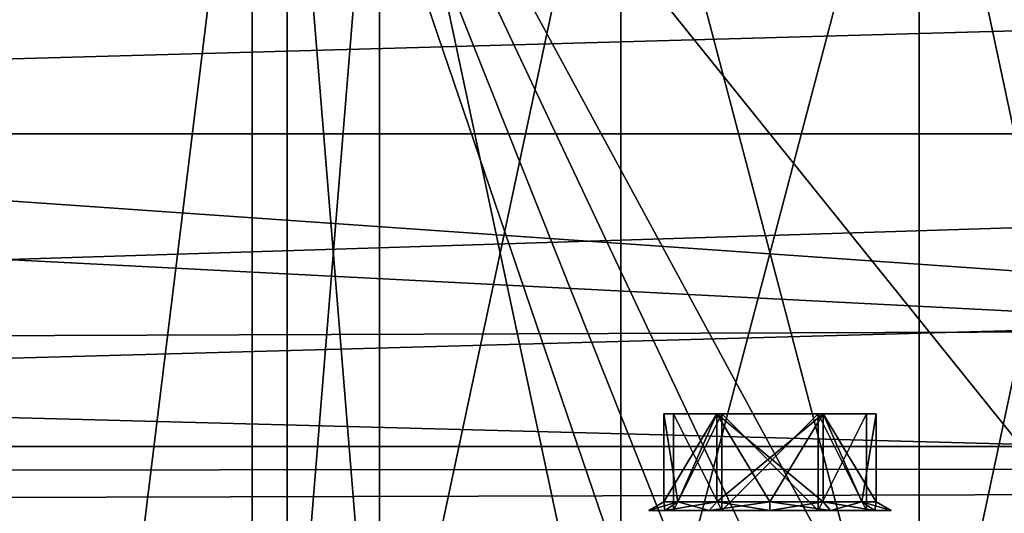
# Model space of a CAD drawing. Header units: millimetres. Extents: x -109 to 171, y -66 to 35.
# Tile 84 of 185: x -12 to 4, y -6 to 2. Entities that reach past the tile are written whole.
import ezdxf

# ---------------------------------------------------------------- set-up
doc = ezdxf.new("R2010")
doc.units = ezdxf.units.MM
doc.header["$LTSCALE"] = 65.185185
for name, color, linetype in [('1183', 7, 'CONTINUOUS'), ('1184', 7, 'CONTINUOUS'), ('1185', 7, 'CONTINUOUS'), ('1186', 7, 'CONTINUOUS'), ('1187', 7, 'CONTINUOUS'), ('1188', 7, 'CONTINUOUS'), ('1189', 7, 'CONTINUOUS'), ('1190', 7, 'CONTINUOUS'), ('1217', 7, 'CONTINUOUS'), ('1223', 7, 'CONTINUOUS'), ('3', 7, 'CONTINUOUS'), ('4', 7, 'CONTINUOUS'), ('52', 7, 'CONTINUOUS'), ('55', 7, 'CONTINUOUS'), ('628', 7, 'CONTINUOUS'), ('629', 7, 'CONTINUOUS'), ('630', 7, 'CONTINUOUS')]:
    doc.layers.add(name, color=color, linetype=linetype)

msp = doc.modelspace()

# ---------------------------------------------------------------- linework, layer by layer
at = {"layer": '1183', "color": 7, "linetype": 'CONTINUOUS', "true_color": 0xe0f2ff}
for points in [[(-0.825, -4.35, 57.929), (-1.65, -4.35, 56.5), (-1.5, -4.35, 56.5), (-0.825, -4.35, 57.929)], [(-1.65, -4.35, 56.5), (-0.825, -4.35, 55.071), (-1.5, -4.35, 56.5), (-1.65, -4.35, 56.5)], [(-0.825, -4.35, 57.929), (-1.5, -4.35, 56.5), (-0.75, -4.35, 57.799), (-0.825, -4.35, 57.929)], [(-1.5, -4.35, 56.5), (-0.825, -4.35, 55.071), (-0.75, -4.35, 55.201), (-1.5, -4.35, 56.5)], [(0.825, -4.35, 57.929), (-0.825, -4.35, 57.929), (0.75, -4.35, 57.799), (0.825, -4.35, 57.929)], [(0.75, -4.35, 57.799), (-0.825, -4.35, 57.929), (-0.75, -4.35, 57.799), (0.75, -4.35, 57.799)], [(-0.825, -4.35, 55.071), (0.825, -4.35, 55.071), (-0.75, -4.35, 55.201), (-0.825, -4.35, 55.071)], [(-0.75, -4.35, 55.201), (0.825, -4.35, 55.071), (0.75, -4.35, 55.201), (-0.75, -4.35, 55.201)], [(1.5, -4.35, 56.5), (0.825, -4.35, 57.929), (0.75, -4.35, 57.799), (1.5, -4.35, 56.5)], [(0.75, -4.35, 55.201), (0.825, -4.35, 55.071), (1.5, -4.35, 56.5), (0.75, -4.35, 55.201)], [(1.65, -4.35, 56.5), (0.825, -4.35, 57.929), (1.5, -4.35, 56.5), (1.65, -4.35, 56.5)], [(0.825, -4.35, 55.071), (1.65, -4.35, 56.5), (1.5, -4.35, 56.5), (0.825, -4.35, 55.071)]]:
    msp.add_3dface(points, dxfattribs=at)
at = {"layer": '1184', "color": 7, "linetype": 'CONTINUOUS', "true_color": 0xe0f2ff}
for points in [[(-0.75, -4.35, 57.799), (-1.5, -4.35, 56.5), (-0.75, -5.85, 57.799), (-0.75, -4.35, 57.799)], [(-0.75, -5.85, 57.799), (-1.5, -4.35, 56.5), (-1.5, -5.85, 56.5), (-0.75, -5.85, 57.799)], [(0.75, -4.35, 57.799), (-0.75, -4.35, 57.799), (0.75, -5.85, 57.799), (0.75, -4.35, 57.799)], [(0.75, -5.85, 57.799), (-0.75, -4.35, 57.799), (-0.75, -5.85, 57.799), (0.75, -5.85, 57.799)], [(1.5, -4.35, 56.5), (0.75, -4.35, 57.799), (1.5, -5.85, 56.5), (1.5, -4.35, 56.5)], [(1.5, -5.85, 56.5), (0.75, -4.35, 57.799), (0.75, -5.85, 57.799), (1.5, -5.85, 56.5)]]:
    msp.add_3dface(points, dxfattribs=at)
at = {"layer": '1185', "color": 7, "linetype": 'CONTINUOUS', "true_color": 0xe0f2ff}
for points in [[(-1.5, -5.85, 56.5), (-1.884, -5.85, 56.5), (-1.632, -5.85, 57.442), (-1.5, -5.85, 56.5)], [(-1.884, -5.85, 56.5), (-1.5, -5.85, 56.5), (-0.75, -5.85, 55.201), (-1.884, -5.85, 56.5)], [(-1.632, -5.85, 55.558), (-1.884, -5.85, 56.5), (-0.75, -5.85, 55.201), (-1.632, -5.85, 55.558)], [(-0.75, -5.85, 57.799), (-1.5, -5.85, 56.5), (-1.632, -5.85, 57.442), (-0.75, -5.85, 57.799)], [(-0.942, -5.85, 58.132), (-0.75, -5.85, 57.799), (-1.632, -5.85, 57.442), (-0.942, -5.85, 58.132)], [(-0.942, -5.85, 54.868), (-1.632, -5.85, 55.558), (-0.75, -5.85, 55.201), (-0.942, -5.85, 54.868)], [(0.75, -5.85, 57.799), (-0.75, -5.85, 57.799), (-0.942, -5.85, 58.132), (0.75, -5.85, 57.799)], [(0.942, -5.85, 58.132), (0.75, -5.85, 57.799), (-0.942, -5.85, 58.132), (0.942, -5.85, 58.132)], [(0, -5.85, 54.616), (-0.942, -5.85, 54.868), (0.942, -5.85, 54.868), (0, -5.85, 54.616)], [(0.942, -5.85, 54.868), (-0.942, -5.85, 54.868), (-0.75, -5.85, 55.201), (0.942, -5.85, 54.868)], [(0, -5.85, 58.384), (0.942, -5.85, 58.132), (-0.942, -5.85, 58.132), (0, -5.85, 58.384)], [(0.75, -5.85, 55.201), (0.942, -5.85, 54.868), (-0.75, -5.85, 55.201), (0.75, -5.85, 55.201)], [(1.5, -5.85, 56.5), (0.75, -5.85, 57.799), (1.884, -5.85, 56.5), (1.5, -5.85, 56.5)], [(1.5, -5.85, 56.5), (1.632, -5.85, 55.558), (0.75, -5.85, 55.201), (1.5, -5.85, 56.5)], [(1.884, -5.85, 56.5), (0.75, -5.85, 57.799), (1.632, -5.85, 57.442), (1.884, -5.85, 56.5)], [(1.632, -5.85, 57.442), (0.75, -5.85, 57.799), (0.942, -5.85, 58.132), (1.632, -5.85, 57.442)], [(1.632, -5.85, 55.558), (0.942, -5.85, 54.868), (0.75, -5.85, 55.201), (1.632, -5.85, 55.558)], [(1.632, -5.85, 55.558), (1.5, -5.85, 56.5), (1.884, -5.85, 56.5), (1.632, -5.85, 55.558)]]:
    msp.add_3dface(points, dxfattribs=at)
at = {"layer": '1186', "color": 7, "linetype": 'CONTINUOUS', "true_color": 0xe0f2ff}
for points in [[(-1.5, -4.35, 56.5), (-0.75, -4.35, 55.201), (-1.5, -5.85, 56.5), (-1.5, -4.35, 56.5)], [(-1.5, -5.85, 56.5), (-0.75, -4.35, 55.201), (-0.75, -5.85, 55.201), (-1.5, -5.85, 56.5)], [(-0.75, -4.35, 55.201), (0.75, -4.35, 55.201), (-0.75, -5.85, 55.201), (-0.75, -4.35, 55.201)], [(0.75, -4.35, 55.201), (0.75, -5.85, 55.201), (-0.75, -5.85, 55.201), (0.75, -4.35, 55.201)], [(0.75, -4.35, 55.201), (1.5, -4.35, 56.5), (0.75, -5.85, 55.201), (0.75, -4.35, 55.201)], [(1.5, -4.35, 56.5), (1.5, -5.85, 56.5), (0.75, -5.85, 55.201), (1.5, -4.35, 56.5)]]:
    msp.add_3dface(points, dxfattribs=at)
at = {"layer": '1187', "linetype": 'CONTINUOUS'}
for points in [[(-1.65, -4.35, 56.5), (-0.825, -4.35, 57.929), (-1.65, -5.715, 56.5), (-1.65, -4.35, 56.5)], [(-1.65, -5.715, 56.5), (-0.825, -4.35, 57.929), (-1.429, -5.715, 57.325), (-1.65, -5.715, 56.5)], [(-1.429, -5.715, 57.325), (-0.825, -4.35, 57.929), (-0.825, -5.715, 57.929), (-1.429, -5.715, 57.325)], [(-0.825, -4.35, 57.929), (0.825, -4.35, 57.929), (-0.825, -5.715, 57.929), (-0.825, -4.35, 57.929)], [(-0.825, -5.715, 57.929), (0.825, -4.35, 57.929), (0, -5.715, 58.15), (-0.825, -5.715, 57.929)], [(0, -5.715, 58.15), (0.825, -4.35, 57.929), (0.825, -5.715, 57.929), (0, -5.715, 58.15)], [(0.825, -4.35, 57.929), (1.65, -4.35, 56.5), (1.429, -5.715, 57.325), (0.825, -4.35, 57.929)], [(0.825, -5.715, 57.929), (0.825, -4.35, 57.929), (1.429, -5.715, 57.325), (0.825, -5.715, 57.929)], [(1.429, -5.715, 57.325), (1.65, -4.35, 56.5), (1.65, -5.715, 56.5), (1.429, -5.715, 57.325)]]:
    msp.add_3dface(points, dxfattribs=at)
at = {"layer": '1188', "linetype": 'CONTINUOUS'}
for points in [[(-0.825, -4.35, 55.071), (-1.65, -4.35, 56.5), (-1.429, -5.715, 55.675), (-0.825, -4.35, 55.071)], [(-1.65, -4.35, 56.5), (-1.65, -5.715, 56.5), (-1.429, -5.715, 55.675), (-1.65, -4.35, 56.5)], [(-0.825, -5.715, 55.071), (-0.825, -4.35, 55.071), (-1.429, -5.715, 55.675), (-0.825, -5.715, 55.071)], [(0.825, -4.35, 55.071), (-0.825, -4.35, 55.071), (0.825, -5.715, 55.071), (0.825, -4.35, 55.071)], [(0.825, -5.715, 55.071), (-0.825, -4.35, 55.071), (0, -5.715, 54.85), (0.825, -5.715, 55.071)], [(0, -5.715, 54.85), (-0.825, -4.35, 55.071), (-0.825, -5.715, 55.071), (0, -5.715, 54.85)], [(1.65, -4.35, 56.5), (0.825, -4.35, 55.071), (1.65, -5.715, 56.5), (1.65, -4.35, 56.5)], [(1.65, -5.715, 56.5), (0.825, -4.35, 55.071), (1.429, -5.715, 55.675), (1.65, -5.715, 56.5)], [(1.429, -5.715, 55.675), (0.825, -4.35, 55.071), (0.825, -5.715, 55.071), (1.429, -5.715, 55.675)]]:
    msp.add_3dface(points, dxfattribs=at)
at = {"layer": '1189', "linetype": 'CONTINUOUS'}
for points in [[(-1.632, -5.85, 57.442), (-1.884, -5.85, 56.5), (-1.429, -5.715, 57.325), (-1.632, -5.85, 57.442)], [(-1.884, -5.85, 56.5), (-1.65, -5.715, 56.5), (-1.429, -5.715, 57.325), (-1.884, -5.85, 56.5)], [(-0.942, -5.85, 58.132), (-1.632, -5.85, 57.442), (-0.825, -5.715, 57.929), (-0.942, -5.85, 58.132)], [(-1.632, -5.85, 57.442), (-1.429, -5.715, 57.325), (-0.825, -5.715, 57.929), (-1.632, -5.85, 57.442)], [(0, -5.85, 58.384), (-0.942, -5.85, 58.132), (0, -5.715, 58.15), (0, -5.85, 58.384)], [(-0.942, -5.85, 58.132), (-0.825, -5.715, 57.929), (0, -5.715, 58.15), (-0.942, -5.85, 58.132)], [(0.942, -5.85, 58.132), (0, -5.85, 58.384), (0.825, -5.715, 57.929), (0.942, -5.85, 58.132)], [(0, -5.85, 58.384), (0, -5.715, 58.15), (0.825, -5.715, 57.929), (0, -5.85, 58.384)], [(0.942, -5.85, 58.132), (0.825, -5.715, 57.929), (1.429, -5.715, 57.325), (0.942, -5.85, 58.132)], [(1.632, -5.85, 57.442), (0.942, -5.85, 58.132), (1.429, -5.715, 57.325), (1.632, -5.85, 57.442)], [(1.632, -5.85, 57.442), (1.429, -5.715, 57.325), (1.65, -5.715, 56.5), (1.632, -5.85, 57.442)], [(1.884, -5.85, 56.5), (1.632, -5.85, 57.442), (1.65, -5.715, 56.5), (1.884, -5.85, 56.5)]]:
    msp.add_3dface(points, dxfattribs=at)
at = {"layer": '1190', "linetype": 'CONTINUOUS'}
for points in [[(-1.884, -5.85, 56.5), (-1.632, -5.85, 55.558), (-1.65, -5.715, 56.5), (-1.884, -5.85, 56.5)], [(-1.65, -5.715, 56.5), (-1.632, -5.85, 55.558), (-1.429, -5.715, 55.675), (-1.65, -5.715, 56.5)], [(-1.632, -5.85, 55.558), (-0.942, -5.85, 54.868), (-1.429, -5.715, 55.675), (-1.632, -5.85, 55.558)], [(-0.942, -5.85, 54.868), (-0.825, -5.715, 55.071), (-1.429, -5.715, 55.675), (-0.942, -5.85, 54.868)], [(-0.942, -5.85, 54.868), (0, -5.85, 54.616), (-0.825, -5.715, 55.071), (-0.942, -5.85, 54.868)], [(0, -5.85, 54.616), (0, -5.715, 54.85), (-0.825, -5.715, 55.071), (0, -5.85, 54.616)], [(0, -5.85, 54.616), (0.942, -5.85, 54.868), (0, -5.715, 54.85), (0, -5.85, 54.616)], [(0.942, -5.85, 54.868), (0.825, -5.715, 55.071), (0, -5.715, 54.85), (0.942, -5.85, 54.868)], [(0.942, -5.85, 54.868), (1.632, -5.85, 55.558), (0.825, -5.715, 55.071), (0.942, -5.85, 54.868)], [(1.632, -5.85, 55.558), (1.429, -5.715, 55.675), (0.825, -5.715, 55.071), (1.632, -5.85, 55.558)], [(1.632, -5.85, 55.558), (1.884, -5.85, 56.5), (1.429, -5.715, 55.675), (1.632, -5.85, 55.558)], [(1.884, -5.85, 56.5), (1.65, -5.715, 56.5), (1.429, -5.715, 55.675), (1.884, -5.85, 56.5)]]:
    msp.add_3dface(points, dxfattribs=at)
at = {"layer": '1217', "color": 7, "linetype": 'CONTINUOUS', "true_color": 0xe0f2ff}
for points in [[(-7.5, -10.65, 56.5), (-7.5, 6.95, 56.5), (-6.068, 6.95, 52.092), (-7.5, -10.65, 56.5)], [(-6.068, -10.65, 52.092), (-7.5, -10.65, 56.5), (-6.068, 6.95, 52.092), (-6.068, -10.65, 52.092)], [(-2.318, -10.65, 49.367), (-6.068, -10.65, 52.092), (-2.318, 6.95, 49.367), (-2.318, -10.65, 49.367)], [(-2.318, 6.95, 49.367), (-6.068, -10.65, 52.092), (-6.068, 6.95, 52.092), (-2.318, 6.95, 49.367)], [(2.318, -10.65, 49.367), (-2.318, -10.65, 49.367), (2.318, 6.95, 49.367), (2.318, -10.65, 49.367)], [(2.318, 6.95, 49.367), (-2.318, -10.65, 49.367), (-2.318, 6.95, 49.367), (2.318, 6.95, 49.367)], [(6.068, -10.65, 52.092), (2.318, -10.65, 49.367), (6.068, 6.95, 52.092), (6.068, -10.65, 52.092)], [(6.068, 6.95, 52.092), (2.318, -10.65, 49.367), (2.318, 6.95, 49.367), (6.068, 6.95, 52.092)]]:
    msp.add_3dface(points, dxfattribs=at)
at = {"layer": '1223', "color": 7, "linetype": 'CONTINUOUS', "true_color": 0xe0f2ff}
for points in [[(-7.5, 6.95, 56.5), (-7.5, -10.65, 56.5), (-6.068, -10.65, 60.908), (-7.5, 6.95, 56.5)], [(-7.5, 6.95, 56.5), (-6.068, -10.65, 60.908), (-6.068, 6.95, 60.908), (-7.5, 6.95, 56.5)], [(-6.068, -10.65, 60.908), (-2.318, -10.65, 63.633), (-6.068, 6.95, 60.908), (-6.068, -10.65, 60.908)], [(-6.068, 6.95, 60.908), (-2.318, -10.65, 63.633), (-2.318, 6.95, 63.633), (-6.068, 6.95, 60.908)], [(-2.318, -10.65, 63.633), (2.318, -10.65, 63.633), (-2.318, 6.95, 63.633), (-2.318, -10.65, 63.633)], [(-2.318, 6.95, 63.633), (2.318, -10.65, 63.633), (2.318, 6.95, 63.633), (-2.318, 6.95, 63.633)], [(2.318, -10.65, 63.633), (6.068, -10.65, 60.908), (2.318, 6.95, 63.633), (2.318, -10.65, 63.633)], [(2.318, 6.95, 63.633), (6.068, -10.65, 60.908), (6.068, 6.95, 60.908), (2.318, 6.95, 63.633)]]:
    msp.add_3dface(points, dxfattribs=at)
at = {"layer": '3', "color": 7, "linetype": 'CONTINUOUS', "true_color": 0xe0f2ff}
for points in [[(-99, 0, 20.5), (115, 5.306, 19.801), (-99, 5.882, 19.638), (-99, 0, 20.5)], [(115, 0, 20.5), (115, 5.306, 19.801), (-99, 0, 20.5), (115, 0, 20.5)], [(-50, 0, -20.5), (-51.25, 5.246, -19.817), (50, 0, -20.5), (-50, 0, -20.5)], [(50, 0, -20.5), (-51.25, 5.246, -19.817), (51.218, 5.181, -19.835), (50, 0, -20.5)]]:
    msp.add_3dface(points, dxfattribs=at)
at = {"layer": '4', "color": 7, "linetype": 'CONTINUOUS', "true_color": 0xe0f2ff}
for points in [[(115, -5.306, 19.801), (115, 0, 20.5), (-99, -5.882, 19.638), (115, -5.306, 19.801)], [(115, 0, 20.5), (-99, 0, 20.5), (-99, -5.882, 19.638), (115, 0, 20.5)], [(-50, 0, -20.5), (51.218, -5.181, -19.835), (-51.25, -5.246, -19.817), (-50, 0, -20.5)], [(-50, 0, -20.5), (50, 0, -20.5), (51.218, -5.181, -19.835), (-50, 0, -20.5)], [(51.218, -5.181, -19.835), (52.971, -7.944, -18.898), (-51.25, -5.246, -19.817), (51.218, -5.181, -19.835)], [(115, -10.25, 17.753), (115, -5.306, 19.801), (-99, -5.882, 19.638), (115, -10.25, 17.753)], [(-51.25, -5.246, -19.817), (52.971, -7.944, -18.898), (-53.053, -8.047, -18.855), (-51.25, -5.246, -19.817)], [(-99, -11.269, 17.125), (115, -10.25, 17.753), (-99, -5.882, 19.638), (-99, -11.269, 17.125)]]:
    msp.add_3dface(points, dxfattribs=at)
at = {"layer": '52', "color": 7, "linetype": 'CONTINUOUS', "true_color": 0xe0f2ff}
for points in [[(-68.833, 12.961, -11), (-7.385, 12.961, -11), (-68.5, 0, -11), (-68.833, 12.961, -11)], [(-7.385, 12.961, -11), (-10.57, -12.961, -11), (-68.5, 0, -11), (-7.385, 12.961, -11)], [(49, 12.961, -11), (49, -12.961, -11), (-10.57, -12.961, -11), (49, 12.961, -11)], [(-7.385, 12.961, -11), (49, 12.961, -11), (-10.57, -12.961, -11), (-7.385, 12.961, -11)], [(-10.57, -12.961, -11), (-68.801, -12.961, -11), (-68.5, 0, -11), (-10.57, -12.961, -11)]]:
    msp.add_3dface(points, dxfattribs=at)
at = {"layer": '55', "color": 7, "linetype": 'CONTINUOUS', "true_color": 0xe0f2ff}
for points in [[(-8.047, -15.256, -7.5), (-8.047, -10, -7.5), (-67, 15.256, -7.5), (-8.047, -15.256, -7.5)], [(-67, 15.256, -7.5), (-8.047, -10, -7.5), (-8.047, 10, -7.5), (-67, 15.256, -7.5)], [(-67, -15.256, -7.5), (-8.047, -15.256, -7.5), (-67, 15.256, -7.5), (-67, -15.256, -7.5)], [(1.229, -7.1, -7.5), (8.047, -10, -7.5), (-8.047, 10, -7.5), (1.229, -7.1, -7.5)], [(-8.047, 10, -7.5), (8.047, -10, -7.5), (8.047, 10, -7.5), (-8.047, 10, -7.5)], [(0, -7.042, -7.5), (1.229, -7.1, -7.5), (-8.047, 10, -7.5), (0, -7.042, -7.5)], [(-1.229, -7.1, -7.5), (0, -7.042, -7.5), (-8.047, 10, -7.5), (-1.229, -7.1, -7.5)], [(-1.229, -10, -7.5), (-1.229, -7.1, -7.5), (-8.047, 10, -7.5), (-1.229, -10, -7.5)], [(-8.047, -10, -7.5), (-1.229, -10, -7.5), (-8.047, 10, -7.5), (-8.047, -10, -7.5)]]:
    msp.add_3dface(points, dxfattribs=at)
at = {"layer": '628', "color": 7, "linetype": 'CONTINUOUS', "true_color": 0x45454a}
for points in [[(-53.5, 0, -17), (50.55, 2.907, -16.75), (-54.478, 4.036, -16.514), (-53.5, 0, -17)], [(50, 0, -17), (50.55, 2.907, -16.75), (-53.5, 0, -17), (50, 0, -17)]]:
    msp.add_3dface(points, dxfattribs=at)
at = {"layer": '629', "color": 7, "linetype": 'CONTINUOUS', "true_color": 0x45454a}
for points in [[(-96.5, -4.856, 16.292), (-96.5, 4.856, 16.292), (43, -4.856, 16.292), (-96.5, -4.856, 16.292)], [(-96.5, 4.856, 16.292), (43, 4.856, 16.292), (43, -4.856, 16.292), (-96.5, 4.856, 16.292)], [(-96.5, -12.983, 10.975), (-96.5, -4.856, 16.292), (0, -12.961, 11), (-96.5, -12.983, 10.975)], [(-96.5, -4.856, 16.292), (43, -4.856, 16.292), (43, -12.983, 10.975), (-96.5, -4.856, 16.292)], [(-96.5, -4.856, 16.292), (43, -12.983, 10.975), (0, -12.961, 11), (-96.5, -4.856, 16.292)]]:
    msp.add_3dface(points, dxfattribs=at)
at = {"layer": '630', "color": 7, "linetype": 'CONTINUOUS', "true_color": 0x45454a}
for points in [[(50.55, -2.908, -16.749), (50, 0, -17), (-54.143, -3.286, -16.679), (50.55, -2.908, -16.749)], [(50, 0, -17), (-53.5, 0, -17), (-54.143, -3.286, -16.679), (50, 0, -17)], [(52.531, -6.109, -15.864), (50.55, -2.908, -16.749), (-54.143, -3.286, -16.679), (52.531, -6.109, -15.864)], [(52.531, -6.109, -15.864), (-54.143, -3.286, -16.679), (-56.45, -6.844, -15.562), (52.531, -6.109, -15.864)]]:
    msp.add_3dface(points, dxfattribs=at)

doc.saveas('drawing.dxf')
